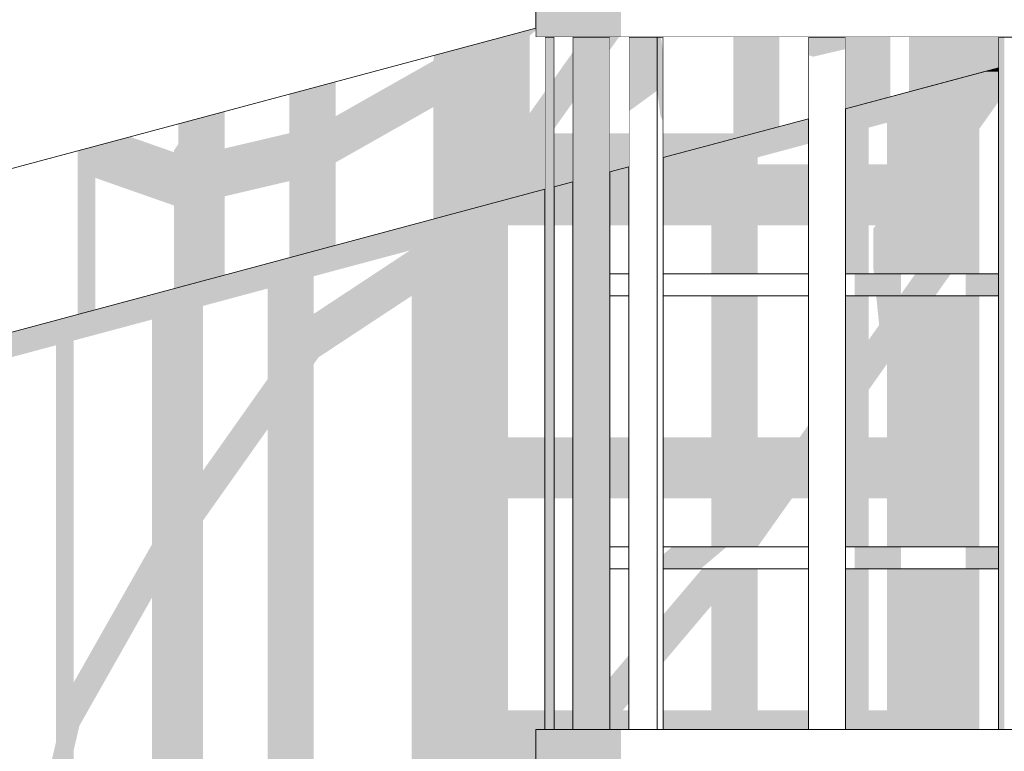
# Model space of a CAD drawing. Header units: millimetres. Extents: x -18574 to 23816, y -5698 to 8610.
# Tile 11 of 22: x -14744 to -13391, y 5345 to 6351. Entities that reach past the tile are written whole.
import ezdxf

# ---------------------------------------------------------------- set-up
doc = ezdxf.new("R2010")
doc.units = ezdxf.units.MM
doc.header["$MEASUREMENT"] = 0
doc.linetypes.add('Wipeout_Contour', pattern=[1000, 0, -1000])
for name, color, linetype in [('Nowe_A__DACHY', 7, 'Continuous'), ('Nowe_A__SCIANY', 7, 'Continuous'), ('Nowe_A_WN_WYPOSAZENIE', 7, 'Continuous')]:
    doc.layers.add(name, color=color, linetype=linetype)
for name, color, linetype, lineweight in [('Nowe_A__DACHY_Nr_pióra__92', 7, 'Continuous', 13), ('Nowe_A__SCIANY_Nr_pióra__87', 7, 'Continuous', 13), ('Nowe_A_WN_WYPOSAZENIE_Nr_pióra__4', 7, 'Continuous', 13)]:
    doc.layers.add(name, color=color, linetype=linetype, lineweight=lineweight)

# ---------------------------------------------------------------- blocks, each defined once
blk = doc.blocks.new('ElemPrzekroju_3_1')
at = {"color": 254, "linetype": 'Wipeout_Contour', "lineweight": 0, "ltscale": 74135.25865}
blk.add_wipeout([(-13609.6, 6001.4), (-13399.6, 6001.4), (-13399.6, 6280), (-13416.3, 6280), (-13609.6, 6228.2)], dxfattribs=at).dxf.layer = 'Nowe_A__SCIANY'
at = {"color": 254, "linetype": 'Wipeout_Contour', "lineweight": 0, "ltscale": 60199.095021}
blk.add_wipeout([(-13859.9, 6001.4), (-13660.4, 6001.4), (-13660.4, 6214.6), (-13859.9, 6161.1)], dxfattribs=at).dxf.layer = 'Nowe_A__SCIANY'
at = {"color": 254, "linetype": 'Wipeout_Contour', "lineweight": 0, "ltscale": 60749.915374}
blk.add_wipeout([(-13933.4, 6141.5), (-13933.4, 6001.4), (-13907, 6001.4), (-13907, 6148.5)], dxfattribs=at).dxf.layer = 'Nowe_A__SCIANY'
at = {"color": 254, "linetype": 'Wipeout_Contour', "lineweight": 0, "ltscale": 60543.506795}
blk.add_wipeout([(-14009.6, 6121), (-14009.6, 5375.5), (-13984.2, 5375.5), (-13984.2, 6127.8)], dxfattribs=at).dxf.layer = 'Nowe_A__SCIANY'
at = {"color": 254, "linetype": 'Wipeout_Contour', "lineweight": 0, "ltscale": 122105.966835}
blk.add_wipeout([(-14022.3, 6117.6), (-14850, 5895.8), (-14850, 5320), (-14022.3, 5320), (-14022.3, 5324.7), (-14035, 5324.7), (-14035, 5375.5), (-14022.3, 5375.5)], dxfattribs=at).dxf.layer = 'Nowe_A__SCIANY'
at = {"color": 254, "linetype": 'Wipeout_Contour', "lineweight": 0, "ltscale": 60322.24315}
blk.add_wipeout([(-13933.4, 5971.4), (-13933.4, 5626.2), (-13907, 5626.2), (-13907, 5971.4)], dxfattribs=at).dxf.layer = 'Nowe_A__SCIANY'
at = {"color": 254, "linetype": 'Wipeout_Contour', "lineweight": 0, "ltscale": 59732.040268}
blk.add_wipeout([(-13859.9, 5626.2), (-13660.4, 5626.2), (-13660.4, 5971.4), (-13859.9, 5971.4)], dxfattribs=at).dxf.layer = 'Nowe_A__SCIANY'
at = {"color": 254, "linetype": 'Wipeout_Contour', "lineweight": 0, "ltscale": 58791.36947}
blk.add_wipeout([(-13609.6, 5971.4), (-13609.6, 5626.2), (-13399.6, 5626.2), (-13399.6, 5971.4)], dxfattribs=at).dxf.layer = 'Nowe_A__SCIANY'
at = {"color": 254, "linetype": 'Wipeout_Contour', "lineweight": 0, "ltscale": 59850.122834}
blk.add_wipeout([(-13933.4, 5596.2), (-13933.4, 5375.5), (-13907, 5375.5), (-13907, 5596.2)], dxfattribs=at).dxf.layer = 'Nowe_A__SCIANY'
at = {"color": 254, "linetype": 'Wipeout_Contour', "lineweight": 0, "ltscale": 59255.206755}
blk.add_wipeout([(-13859.9, 5375.5), (-13660.4, 5375.5), (-13660.4, 5596.2), (-13859.9, 5596.2)], dxfattribs=at).dxf.layer = 'Nowe_A__SCIANY'
at = {"color": 254, "linetype": 'Wipeout_Contour', "lineweight": 0, "ltscale": 58306.85342}
blk.add_wipeout([(-13399.6, 5596.2), (-13609.6, 5596.2), (-13609.6, 5375.5), (-13399.6, 5375.5)], dxfattribs=at).dxf.layer = 'Nowe_A__SCIANY'
at = {"layer": 'Nowe_A__SCIANY', "linetype": 'Continuous', "lineweight": 0, "true_color": 0x000000}
for points in [[(-13859.9, 6161.1), (-13859.9, 6068.1), (-13793.8, 6068.1), (-13793.8, 6001.4), (-13730.3, 6001.4), (-13730.3, 6068.1), (-13660.4, 6068.1), (-13660.4, 6152), (-13730.3, 6152), (-13730.3, 6161.5), (-13660.4, 6180.2), (-13660.4, 6214.6)], [(-13933.4, 6141.5), (-13933.4, 6068.1), (-13907, 6068.1), (-13907, 6148.5)], [(-14009.6, 6121), (-14009.6, 6068.1), (-13984.2, 6068.1), (-13984.2, 6127.8)], [(-13859.9, 5776.9), (-13859.9, 5693), (-13793.8, 5693), (-13793.8, 5626.2), (-13730.3, 5626.2), (-13730.3, 5626.3), (-13683.1, 5693), (-13660.4, 5693), (-13660.4, 5793.9), (-13672.4, 5776.9), (-13730.3, 5776.9), (-13730.3, 5971.4), (-13793.8, 5971.4), (-13793.8, 5776.9)], [(-14009.6, 5776.9), (-14009.6, 5693), (-13984.2, 5693), (-13984.2, 5776.9)], [(-13933.4, 5776.9), (-13933.4, 5693), (-13907, 5693), (-13907, 5776.9)], [(-13859.9, 5467.3), (-13793.8, 5545.4), (-13793.8, 5401.7), (-13859.9, 5401.7), (-13859.9, 5375.5), (-13660.4, 5375.5), (-13660.4, 5401.7), (-13730.3, 5401.7), (-13730.3, 5596.2), (-13806.4, 5596.2), (-13859.9, 5533.1)], [(-13609.6, 5596.2), (-13609.6, 5375.5), (-13425.5, 5375.5), (-13425.5, 5596.2), (-13552.5, 5596.2), (-13552.5, 5401.7), (-13577.9, 5401.7), (-13577.9, 5596.2)], [(-13907, 5477.6), (-13933.4, 5446.5), (-13933.4, 5375.5), (-13907, 5375.5), (-13907, 5401.7), (-13915.6, 5401.7), (-13907, 5411.8)], [(-14009.6, 5375.5), (-13984.2, 5375.5), (-13984.2, 5401.7), (-14009.6, 5401.7)]]:
    blk.add_hatch(color=18, dxfattribs=at).paths.add_polyline_path(points)
h = blk.add_hatch(color=18, dxfattribs=at)
h.paths.add_polyline_path([(-14022.3, 6117.6), (-14850, 5895.8), (-14850, 5861.5), (-14693.9, 5903.3), (-14693.9, 5358.2), (-14702.8, 5320), (-14669.7, 5320), (-14669.7, 5346.5), (-14661.7, 5380.7), (-14562, 5556.7), (-14562, 5320), (-14492.2, 5320), (-14492.2, 5662.2), (-14403.3, 5787.9), (-14403.3, 5320), (-14339.8, 5320), (-14339.8, 5877.7), (-14333.4, 5886.7), (-14205.5, 5971.1), (-14205.5, 5320), (-14022.3, 5320), (-14022.3, 5324.7), (-14035, 5324.7), (-14035, 5375.5), (-14022.3, 5375.5), (-14022.3, 5401.7), (-14073.1, 5401.7), (-14073.1, 5693), (-14022.3, 5693), (-14022.3, 5776.9), (-14073.1, 5776.9), (-14073.1, 6068.1), (-14022.3, 6068.1)])
h.paths.add_polyline_path([(-14669.7, 5439.8), (-14669.7, 5909.8), (-14562, 5938.6), (-14562, 5629.9)], flags=0)
h.paths.add_polyline_path([(-14492.2, 5730.9), (-14492.2, 5957.3), (-14403.3, 5981.2), (-14403.3, 5856.7)], flags=0)
h.paths.add_polyline_path([(-14207.9, 6033.5), (-14339.8, 5946.5), (-14339.8, 5998.2)], flags=0)
h = blk.add_hatch(color=18, dxfattribs=at)
h.paths.add_polyline_path([(-13609.6, 5971.4), (-13609.6, 5626.2), (-13577.9, 5626.2), (-13577.9, 5693), (-13552.5, 5693), (-13552.5, 5626.2), (-13425.5, 5626.2), (-13425.5, 5971.4), (-13567.4, 5971.4), (-13563.3, 5931.1), (-13577.9, 5910.5), (-13577.9, 5971.4)])
h.paths.add_polyline_path([(-13577.9, 5776.9), (-13577.9, 5841.8), (-13552.5, 5877.7), (-13552.5, 5776.9)], flags=0)
at = {"color": 254, "linetype": 'Wipeout_Contour', "lineweight": 0, "ltscale": 44411.924751}
blk.add_wipeout([(-13399.6, 6284.5), (-13416.3, 6280), (-13399.6, 6280)], dxfattribs=at).dxf.layer = 'Nowe_A__SCIANY'
at = {"layer": 'Nowe_A__SCIANY', "linetype": 'Continuous', "lineweight": 0, "true_color": 0x000000}
h = blk.add_hatch(color=18, dxfattribs=at)
h.paths.add_polyline_path([(-13416.3, 6280), (-13609.6, 6228.2), (-13609.6, 6001.4), (-13577.9, 6001.4), (-13577.9, 6068.1), (-13568, 6068.1), (-13571.5, 6063.2), (-13571.5, 6012.4), (-13570.4, 6001.4), (-13425.5, 6001.4), (-13425.5, 6201), (-13399.6, 6237.6), (-13399.6, 6280)])
h.paths.add_polyline_path([(-13552.5, 6152), (-13577.9, 6152), (-13577.9, 6202.3), (-13552.5, 6209.1)], flags=0)
blk.add_hatch(color=18, dxfattribs=at).paths.add_polyline_path([(-13399.6, 6284.5), (-13416.3, 6280), (-13399.6, 6280)])
at = {"layer": 'Nowe_A__SCIANY_Nr_pióra__87', "color": 7, "linetype": 'Continuous', "lineweight": 13}
blk.add_line((-13416.3, 6280), (-13399.6, 6280), dxfattribs=at)
blk = doc.blocks.new('ElemPrzekroju_7_1')
at = {"color": 254, "linetype": 'Wipeout_Contour', "lineweight": 0, "ltscale": 60778.215662}
blk.add_wipeout([(-14022.3, 5375.5), (-14009.6, 5375.5), (-14009.6, 6326.7), (-14022.3, 6326.7)], dxfattribs=at).dxf.layer = 'Nowe_A_WN_WYPOSAZENIE'
at = {"color": 254, "linetype": 'Wipeout_Contour', "lineweight": 0, "ltscale": 60218.154317}
blk.add_wipeout([(-13868.1, 6326.7), (-13868.1, 5375.5), (-13859.9, 5375.5), (-13859.9, 6326.7)], dxfattribs=at).dxf.layer = 'Nowe_A_WN_WYPOSAZENIE'
at = {"color": 254, "linetype": 'Wipeout_Contour', "lineweight": 0, "ltscale": 59375.330568}
blk.add_wipeout([(-13660.4, 5375.5), (-13609.6, 5375.5), (-13609.6, 6326.7), (-13660.4, 6326.7)], dxfattribs=at).dxf.layer = 'Nowe_A_WN_WYPOSAZENIE'
at = {"color": 254, "linetype": 'Wipeout_Contour', "lineweight": 0, "ltscale": 58496.553237}
blk.add_wipeout([(-13399.6, 6326.7), (-13399.6, 5375.5), (-13391.4, 5375.5), (-13391.4, 6326.7)], dxfattribs=at).dxf.layer = 'Nowe_A_WN_WYPOSAZENIE'
at = {"layer": 'Nowe_A_WN_WYPOSAZENIE', "linetype": 'Continuous', "lineweight": 0, "true_color": 0x000000}
blk.add_hatch(color=18, dxfattribs=at).paths.add_polyline_path([(-13399.6, 6326.7), (-13399.6, 5375.5), (-13391.4, 5375.5), (-13391.4, 6326.7)])
at = {"color": 254, "linetype": 'Wipeout_Contour', "lineweight": 0, "ltscale": 60304.897735}
blk.add_wipeout([(-13907, 6326.7), (-13907, 5375.5), (-13868.1, 5375.5), (-13868.1, 6326.7)], dxfattribs=at).dxf.layer = 'Nowe_A_WN_WYPOSAZENIE'
at = {"color": 254, "linetype": 'Wipeout_Contour', "lineweight": 0, "ltscale": 60024.036465}
blk.add_wipeout([(-13859.9, 6001.4), (-13859.9, 5971.4), (-13660.4, 5971.4), (-13660.4, 6001.4)], dxfattribs=at).dxf.layer = 'Nowe_A_WN_WYPOSAZENIE'
at = {"color": 254, "linetype": 'Wipeout_Contour', "lineweight": 0, "ltscale": 59441.309139}
blk.add_wipeout([(-13859.9, 5596.2), (-13660.4, 5596.2), (-13660.4, 5626.2), (-13859.9, 5626.2)], dxfattribs=at).dxf.layer = 'Nowe_A_WN_WYPOSAZENIE'
at = {"layer": 'Nowe_A_WN_WYPOSAZENIE', "linetype": 'Continuous', "lineweight": 0, "true_color": 0x000000}
blk.add_hatch(color=18, dxfattribs=at).paths.add_polyline_path([(-13859.9, 5596.2), (-13808.4, 5596.2), (-13773, 5626.2), (-13847.9, 5626.2), (-13859.9, 5616)])
at = {"layer": 'Nowe_A_WN_WYPOSAZENIE_Nr_pióra__4', "color": 7, "linetype": 'Continuous', "lineweight": 13}
for p, q in [((-13660.4, 6001.4), (-13859.9, 6001.4)), ((-13660.4, 5971.4), (-13859.9, 5971.4)), ((-13660.4, 5626.2), (-13859.9, 5626.2)), ((-13660.4, 5596.2), (-13859.9, 5596.2))]:
    blk.add_line(p, q, dxfattribs=at)
at = {"color": 254, "linetype": 'Wipeout_Contour', "lineweight": 0, "ltscale": 59379.034174}
blk.add_wipeout([(-13352.1, 6326.7), (-13352.1, 6377.5), (-13481.9, 6377.5), (-13481.9, 6326.7)], dxfattribs=at).dxf.layer = 'Nowe_A_WN_WYPOSAZENIE'
at = {"color": 254, "linetype": 'Wipeout_Contour', "lineweight": 0, "ltscale": 59088.035175}
blk.add_wipeout([(-13399.6, 6001.4), (-13609.6, 6001.4), (-13609.6, 5971.4), (-13399.6, 5971.4)], dxfattribs=at).dxf.layer = 'Nowe_A_WN_WYPOSAZENIE'
at = {"color": 254, "linetype": 'Wipeout_Contour', "lineweight": 0, "ltscale": 58495.981254}
blk.add_wipeout([(-13609.6, 5596.2), (-13399.6, 5596.2), (-13399.6, 5626.2), (-13609.6, 5626.2)], dxfattribs=at).dxf.layer = 'Nowe_A_WN_WYPOSAZENIE'
at = {"color": 254, "linetype": 'Wipeout_Contour', "lineweight": 0, "ltscale": 57777.687271}
blk.add_wipeout([(-13352.1, 5324.7), (-13352.1, 5375.5), (-13481.9, 5375.5), (-13481.9, 5324.7)], dxfattribs=at).dxf.layer = 'Nowe_A_WN_WYPOSAZENIE'
at = {"layer": 'Nowe_A_WN_WYPOSAZENIE', "linetype": 'Continuous', "lineweight": 0, "true_color": 0x000000}
for points in [[(-13596.9, 6001.4), (-13596.9, 5971.4), (-13486.2, 5971.4), (-13465, 6001.4), (-13513.6, 6001.4), (-13533.4, 5973.4), (-13533.4, 6001.4)], [(-13399.6, 6001.4), (-13444.5, 6001.4), (-13444.5, 5971.4), (-13399.6, 5971.4)], [(-13596.9, 5626.2), (-13596.9, 5596.2), (-13533.4, 5596.2), (-13533.4, 5626.2)], [(-13444.5, 5626.2), (-13444.5, 5596.2), (-13399.6, 5596.2), (-13399.6, 5626.2)]]:
    blk.add_hatch(color=18, dxfattribs=at).paths.add_polyline_path(points)
at = {"layer": 'Nowe_A_WN_WYPOSAZENIE_Nr_pióra__4', "color": 7, "linetype": 'Continuous', "lineweight": 13}
for p, q in [((-13399.6, 5375.5), (-13399.6, 6326.7)), ((-13399.6, 6001.4), (-13609.6, 6001.4)), ((-13399.6, 5971.4), (-13609.6, 5971.4)), ((-13399.6, 5626.2), (-13609.6, 5626.2)), ((-13399.6, 5596.2), (-13609.6, 5596.2))]:
    blk.add_line(p, q, dxfattribs=at)
at = {"color": 254, "linetype": 'Wipeout_Contour', "lineweight": 0, "ltscale": 59890.840515}
blk.add_wipeout([(-13481.9, 6326.7), (-13481.9, 6377.5), (-13635, 6377.5), (-13635, 6326.7)], dxfattribs=at).dxf.layer = 'Nowe_A_WN_WYPOSAZENIE'
at = {"color": 254, "linetype": 'Wipeout_Contour', "lineweight": 0, "ltscale": 58303.542436}
blk.add_wipeout([(-13481.9, 5324.7), (-13481.9, 5375.5), (-13635, 5375.5), (-13635, 5324.7)], dxfattribs=at).dxf.layer = 'Nowe_A_WN_WYPOSAZENIE'
at = {"layer": 'Nowe_A_WN_WYPOSAZENIE_Nr_pióra__4', "color": 7, "linetype": 'Continuous', "lineweight": 13}
for p, q in [((-13609.6, 5375.5), (-13609.6, 6326.7)), ((-13352.1, 6326.7), (-13481.9, 6326.7)), ((-13352.1, 5375.5), (-13481.9, 5375.5))]:
    blk.add_line(p, q, dxfattribs=at)
at = {"color": 254, "linetype": 'Wipeout_Contour', "lineweight": 0, "ltscale": 60445.854296}
blk.add_wipeout([(-13635, 6326.7), (-13635, 6377.5), (-13788, 6377.5), (-13788, 6326.7)], dxfattribs=at).dxf.layer = 'Nowe_A_WN_WYPOSAZENIE'
at = {"color": 254, "linetype": 'Wipeout_Contour', "lineweight": 0, "ltscale": 58873.522421}
blk.add_wipeout([(-13635, 5324.7), (-13635, 5375.5), (-13788, 5375.5), (-13788, 5324.7)], dxfattribs=at).dxf.layer = 'Nowe_A_WN_WYPOSAZENIE'
at = {"layer": 'Nowe_A_WN_WYPOSAZENIE', "linetype": 'Continuous', "lineweight": 0, "true_color": 0x000000}
blk.add_hatch(color=18, dxfattribs=at).paths.add_polyline_path([(-13660.4, 6326.7), (-13660.4, 6302), (-13654, 6299.8), (-13609.6, 6310.2), (-13609.6, 6326.7)])
at = {"layer": 'Nowe_A_WN_WYPOSAZENIE_Nr_pióra__4', "color": 7, "linetype": 'Continuous', "lineweight": 13}
for p, q in [((-13660.4, 5375.5), (-13660.4, 6326.7)), ((-13481.9, 6326.7), (-13635, 6326.7)), ((-13481.9, 5375.5), (-13635, 5375.5))]:
    blk.add_line(p, q, dxfattribs=at)
at = {"color": 254, "linetype": 'Wipeout_Contour', "lineweight": 0, "ltscale": 60959.556857}
blk.add_wipeout([(-13788, 6326.7), (-13788, 6377.5), (-13917.8, 6377.5), (-13917.8, 6326.7)], dxfattribs=at).dxf.layer = 'Nowe_A_WN_WYPOSAZENIE'
at = {"color": 254, "linetype": 'Wipeout_Contour', "lineweight": 0, "ltscale": 59400.834436}
blk.add_wipeout([(-13788, 5324.7), (-13788, 5375.5), (-13917.8, 5375.5), (-13917.8, 5324.7)], dxfattribs=at).dxf.layer = 'Nowe_A_WN_WYPOSAZENIE'
at = {"layer": 'Nowe_A_WN_WYPOSAZENIE', "linetype": 'Continuous', "lineweight": 0, "true_color": 0x000000}
for points in [[(-13907, 6326.7), (-13907, 6224.9), (-13868.1, 6253.2), (-13868.1, 6326.7)], [(-13868.1, 6253.2), (-13863.9, 6219.5), (-13859.9, 6209.9), (-13859.9, 6303.2), (-13862.9, 6326.7), (-13868.1, 6326.7)]]:
    blk.add_hatch(color=18, dxfattribs=at).paths.add_polyline_path(points)
at = {"layer": 'Nowe_A_WN_WYPOSAZENIE_Nr_pióra__4', "color": 7, "linetype": 'Continuous', "lineweight": 13}
for p, q in [((-13868.1, 5375.5), (-13868.1, 6326.7)), ((-13859.9, 5375.5), (-13859.9, 6326.7)), ((-13635, 6326.7), (-13788, 6326.7)), ((-13635, 5375.5), (-13788, 5375.5))]:
    blk.add_line(p, q, dxfattribs=at)
at = {"color": 254, "linetype": 'Wipeout_Contour', "lineweight": 0, "ltscale": 61353.321965}
blk.add_wipeout([(-13917.8, 6326.7), (-13917.8, 6377.5), (-14004.5, 6377.5), (-14004.5, 6326.7)], dxfattribs=at).dxf.layer = 'Nowe_A_WN_WYPOSAZENIE'
at = {"color": 254, "linetype": 'Wipeout_Contour', "lineweight": 0, "ltscale": 59804.877209}
blk.add_wipeout([(-13917.8, 5324.7), (-13917.8, 5375.5), (-14004.5, 5375.5), (-14004.5, 5324.7)], dxfattribs=at).dxf.layer = 'Nowe_A_WN_WYPOSAZENIE'
at = {"layer": 'Nowe_A_WN_WYPOSAZENIE', "linetype": 'Continuous', "lineweight": 0, "true_color": 0x000000}
for points in [[(-13917.8, 6326.7), (-13917.8, 6377.5), (-14004.5, 6377.5), (-14004.5, 6326.7)], [(-13917.8, 5324.7), (-13917.8, 5375.5), (-14004.5, 5375.5), (-14004.5, 5324.7)]]:
    blk.add_hatch(color=18, dxfattribs=at).paths.add_polyline_path(points)
at = {"layer": 'Nowe_A_WN_WYPOSAZENIE_Nr_pióra__4', "color": 7, "linetype": 'Continuous', "lineweight": 13}
for p, q in [((-13788, 6326.7), (-13917.8, 6326.7)), ((-13788, 5375.5), (-13917.8, 5375.5))]:
    blk.add_line(p, q, dxfattribs=at)
at = {"color": 254, "linetype": 'Wipeout_Contour', "lineweight": 0, "ltscale": 61566.636789}
blk.add_wipeout([(-14004.5, 6326.7), (-14004.5, 6377.5), (-14035, 6377.5), (-14035, 6326.7)], dxfattribs=at).dxf.layer = 'Nowe_A_WN_WYPOSAZENIE'
at = {"color": 254, "linetype": 'Wipeout_Contour', "lineweight": 0, "ltscale": 60567.394719}
blk.add_wipeout([(-13933.4, 6326.7), (-13984.2, 6326.7), (-13984.2, 5375.5), (-13933.4, 5375.5)], dxfattribs=at).dxf.layer = 'Nowe_A_WN_WYPOSAZENIE'
at = {"color": 254, "linetype": 'Wipeout_Contour', "lineweight": 0, "ltscale": 60023.704906}
blk.add_wipeout([(-14004.5, 5324.7), (-14004.5, 5375.5), (-14035, 5375.5), (-14035, 5324.7)], dxfattribs=at).dxf.layer = 'Nowe_A_WN_WYPOSAZENIE'
at = {"layer": 'Nowe_A_WN_WYPOSAZENIE', "linetype": 'Continuous', "lineweight": 0, "true_color": 0x000000}
for points in [[(-14004.5, 6326.7), (-14004.5, 6377.5), (-14035, 6377.5), (-14035, 6326.7)], [(-14022.3, 5375.5), (-14009.6, 5375.5), (-14009.6, 6326.7), (-14022.3, 6326.7)], [(-14004.5, 5324.7), (-14004.5, 5375.5), (-14035, 5375.5), (-14035, 5324.7)]]:
    blk.add_hatch(color=18, dxfattribs=at).paths.add_polyline_path(points)
at = {"layer": 'Nowe_A_WN_WYPOSAZENIE_Nr_pióra__4', "color": 7, "linetype": 'Continuous', "lineweight": 13}
for p, q in [((-14035, 6326.7), (-14035, 6377.5)), ((-14004.5, 6326.7), (-14035, 6326.7)), ((-14022.3, 5375.5), (-14022.3, 6326.7)), ((-14009.6, 5375.5), (-14009.6, 6326.7)), ((-13917.8, 6326.7), (-14004.5, 6326.7)), ((-13984.2, 5375.5), (-13984.2, 6326.7)), ((-14004.5, 5375.5), (-14035, 5375.5)), ((-14035, 5324.7), (-14035, 5375.5)), ((-13917.8, 5375.5), (-14004.5, 5375.5))]:
    blk.add_line(p, q, dxfattribs=at)
at = {"color": 254, "linetype": 'Wipeout_Contour', "lineweight": 0, "ltscale": 60611.373688}
blk.add_wipeout([(-13907, 6001.4), (-13933.4, 6001.4), (-13933.4, 5971.4), (-13907, 5971.4)], dxfattribs=at).dxf.layer = 'Nowe_A_WN_WYPOSAZENIE'
at = {"color": 254, "linetype": 'Wipeout_Contour', "lineweight": 0, "ltscale": 60034.369473}
blk.add_wipeout([(-13933.4, 5626.2), (-13933.4, 5596.2), (-13907, 5596.2), (-13907, 5626.2)], dxfattribs=at).dxf.layer = 'Nowe_A_WN_WYPOSAZENIE'
at = {"layer": 'Nowe_A_WN_WYPOSAZENIE', "linetype": 'Continuous', "lineweight": 0, "true_color": 0x000000}
blk.add_hatch(color=18, dxfattribs=at).paths.add_polyline_path([(-13933.4, 6326.7), (-13984.2, 6326.7), (-13984.2, 5375.5), (-13933.4, 5375.5)])
at = {"layer": 'Nowe_A_WN_WYPOSAZENIE_Nr_pióra__4', "color": 7, "linetype": 'Continuous', "lineweight": 13}
for p, q in [((-13933.4, 5375.5), (-13933.4, 6326.7)), ((-13907, 5375.5), (-13907, 6326.7)), ((-13907, 6001.4), (-13933.4, 6001.4)), ((-13907, 5971.4), (-13933.4, 5971.4)), ((-13907, 5626.2), (-13933.4, 5626.2)), ((-13907, 5596.2), (-13933.4, 5596.2))]:
    blk.add_line(p, q, dxfattribs=at)
blk = doc.blocks.new('ElemPrzekroju_20_1')
at = {"color": 254, "linetype": 'Wipeout_Contour', "lineweight": 0, "ltscale": 126142.907486}
blk.add_wipeout([(-15027, 5957.9), (-15030, 5957.9), (-15030, 5854.9), (-14022.3, 6124.9), (-14022.3, 6326.7), (-14035, 6326.7), (-14035, 6328.5), (-15027, 6062.7)], dxfattribs=at).dxf.layer = 'Nowe_A__DACHY'
at = {"color": 254, "linetype": 'Wipeout_Contour', "lineweight": 0, "ltscale": 61282.731291}
blk.add_wipeout([(-14009.6, 6128.3), (-13984.2, 6135.1), (-13984.2, 6326.7), (-14009.6, 6326.7)], dxfattribs=at).dxf.layer = 'Nowe_A__DACHY'
at = {"color": 254, "linetype": 'Wipeout_Contour', "lineweight": 0, "ltscale": 61019.257722}
blk.add_wipeout([(-13933.4, 6148.7), (-13907, 6155.8), (-13907, 6326.7), (-13933.4, 6326.7)], dxfattribs=at).dxf.layer = 'Nowe_A__DACHY'
at = {"color": 254, "linetype": 'Wipeout_Contour', "lineweight": 0, "ltscale": 60471.29549}
blk.add_wipeout([(-13660.4, 6326.7), (-13859.9, 6326.7), (-13859.9, 6168.4), (-13660.4, 6221.8)], dxfattribs=at).dxf.layer = 'Nowe_A__DACHY'
at = {"color": 254, "linetype": 'Wipeout_Contour', "lineweight": 0, "ltscale": 59599.832289}
blk.add_wipeout([(-13609.6, 6326.7), (-13609.6, 6235.5), (-13399.6, 6291.7), (-13399.6, 6326.7)], dxfattribs=at).dxf.layer = 'Nowe_A__DACHY'
at = {"layer": 'Nowe_A__DACHY', "linetype": 'Continuous', "lineweight": 0, "true_color": 0x000000}
for points in [[(-13933.4, 6326.7), (-13933.4, 6308.8), (-13920.7, 6326.7)], [(-14009.6, 6269.8), (-14009.6, 6201), (-13984.2, 6236.9), (-13984.2, 6305.7)]]:
    blk.add_hatch(color=18, dxfattribs=at).paths.add_polyline_path(points)
at = {"color": 254, "linetype": 'Wipeout_Contour', "lineweight": 0, "ltscale": 95620.925801}
blk.add_wipeout([(-15030, 6072.3), (-15030, 6064.6), (-15027, 6064.9), (-15027, 6062.7), (-14035, 6328.5), (-14035, 6338.9)], dxfattribs=at).dxf.layer = 'Nowe_A__DACHY'
at = {"color": 254, "linetype": 'Wipeout_Contour', "lineweight": 0, "ltscale": 59540.320355}
blk.add_wipeout([(-13609.6, 6235.5), (-13609.6, 6228.2), (-13399.6, 6284.5), (-13399.6, 6291.7)], dxfattribs=at).dxf.layer = 'Nowe_A__DACHY'
at = {"color": 254, "linetype": 'Wipeout_Contour', "lineweight": 0, "ltscale": 60356.356818}
blk.add_wipeout([(-13859.9, 6168.4), (-13859.9, 6161.1), (-13660.4, 6214.6), (-13660.4, 6221.8)], dxfattribs=at).dxf.layer = 'Nowe_A__DACHY'
at = {"color": 254, "linetype": 'Wipeout_Contour', "lineweight": 0, "ltscale": 60870.641264}
blk.add_wipeout([(-13933.4, 6148.7), (-13933.4, 6141.5), (-13907, 6148.5), (-13907, 6155.8)], dxfattribs=at).dxf.layer = 'Nowe_A__DACHY'
at = {"color": 254, "linetype": 'Wipeout_Contour', "lineweight": 0, "ltscale": 61118.301324}
blk.add_wipeout([(-14009.6, 6121), (-13984.2, 6127.8), (-13984.2, 6135.1), (-14009.6, 6128.3)], dxfattribs=at).dxf.layer = 'Nowe_A__DACHY'
at = {"layer": 'Nowe_A__DACHY', "linetype": 'Continuous', "lineweight": 0, "true_color": 0x000000}
for points in [[(-14175.5, 6294.1), (-14186.3, 6288), (-14043.1, 6326.4), (-14043.1, 6328.8), (-14035, 6335.7), (-14035, 6338.9), (-14174.8, 6301.4), (-14175.5, 6294.7)], [(-13859.9, 6168.4), (-13700.3, 6211.2), (-13700.3, 6326.7), (-13763.8, 6326.7), (-13763.8, 6194.4), (-13859.9, 6194.4)], [(-13609.6, 6235.5), (-13547.9, 6252), (-13547.9, 6326.7), (-13609.6, 6326.7)], [(-13399.6, 6326.7), (-13522.5, 6326.7), (-13522.5, 6258.8), (-13399.6, 6291.7)], [(-13399.6, 6291.7), (-13522.5, 6258.8), (-13522.5, 6251.6), (-13399.6, 6284.5)], [(-14373.3, 6248.2), (-14373.3, 6237.9), (-14309.8, 6254.9), (-14309.8, 6265.2)], [(-13609.6, 6235.5), (-13609.6, 6228.2), (-13547.9, 6244.7), (-13547.9, 6252)], [(-14462.2, 6224.4), (-14525.7, 6207.4), (-14525.7, 6197), (-14462.2, 6214.1)], [(-13859.9, 6168.4), (-13859.9, 6161.1), (-13700.3, 6203.9), (-13700.3, 6211.2)], [(-14009.6, 6128.3), (-13984.2, 6135.1), (-13984.2, 6194.4), (-14009.6, 6194.4)], [(-13933.4, 6148.7), (-13907, 6155.8), (-13907, 6194.4), (-13933.4, 6194.4)], [(-14592, 6189.6), (-14663.9, 6170.4), (-14663.9, 6160), (-14575.2, 6183.8)], [(-13933.4, 6148.7), (-13933.4, 6141.5), (-13907, 6148.5), (-13907, 6155.8)], [(-14009.6, 6121), (-13984.2, 6127.8), (-13984.2, 6135.1), (-14009.6, 6128.3)]]:
    blk.add_hatch(color=18, dxfattribs=at).paths.add_polyline_path(points)
at = {"layer": 'Nowe_A__DACHY_Nr_pióra__92', "color": 7, "linetype": 'Continuous', "lineweight": 13}
for p, q in [((-13399.6, 6284.5), (-13609.6, 6228.2)), ((-13660.4, 6214.6), (-13859.9, 6161.1)), ((-13907, 6148.5), (-13933.4, 6141.5)), ((-13984.2, 6127.8), (-14009.6, 6121))]:
    blk.add_line(p, q, dxfattribs=at)
at = {"color": 254, "linetype": 'Wipeout_Contour', "lineweight": 0, "ltscale": 62857.817695}
blk.add_wipeout([(-15030, 5854.9), (-15030, 5847.6), (-14022.3, 6117.6), (-14022.3, 6124.9)], dxfattribs=at).dxf.layer = 'Nowe_A__DACHY'
at = {"layer": 'Nowe_A__DACHY', "linetype": 'Continuous', "lineweight": 0, "true_color": 0x000000}
for points in [[(-14663.9, 5953), (-14639.7, 5959.4), (-14639.7, 6133.2), (-14532, 6095.4), (-14532, 5988.3), (-14462.2, 6007), (-14462.2, 6108), (-14373.3, 6128.9), (-14373.3, 6030.8), (-14309.8, 6047.8), (-14309.8, 6154.5), (-14175.5, 6230.6), (-14175.5, 6083.8), (-14022.3, 6124.9), (-14022.3, 6251.8), (-14043.1, 6222.4), (-14043.1, 6326.4), (-14186.3, 6288), (-14309.8, 6218), (-14309.8, 6254.9), (-14373.3, 6237.9), (-14373.3, 6194.7), (-14462.2, 6173.8), (-14462.2, 6214.1), (-14525.7, 6197), (-14525.7, 6179.9), (-14532, 6170.9), (-14532, 6168.6), (-14575.2, 6183.8), (-14663.9, 6160)], [(-14175.5, 6077.5), (-14177.9, 6075.9), (-14022.3, 6117.6), (-14022.3, 6124.9), (-14175.5, 6083.8)], [(-14309.8, 6047.8), (-14373.3, 6030.8), (-14373.3, 6023.6), (-14309.8, 6040.6)], [(-14462.2, 6007), (-14532, 5988.3), (-14532, 5981), (-14462.2, 5999.8)], [(-14663.9, 5953), (-14663.9, 5945.7), (-14639.7, 5952.2), (-14639.7, 5959.4)]]:
    blk.add_hatch(color=18, dxfattribs=at).paths.add_polyline_path(points)
at = {"layer": 'Nowe_A__DACHY_Nr_pióra__92', "color": 7, "linetype": 'Continuous', "lineweight": 13}
for p, q in [((-15030, 6072.3), (-14035, 6338.9)), ((-14022.3, 6117.6), (-15030, 5847.6))]:
    blk.add_line(p, q, dxfattribs=at)

msp = doc.modelspace()

# ---------------------------------------------------------------- block references
at = {"layer": 'Nowe_A__SCIANY', "lineweight": 0}
msp.add_blockref('ElemPrzekroju_3_1', (0, 0), dxfattribs=at)

# ---------------------------------------------------------------- next in the draw order: block references
at = {"layer": 'Nowe_A_WN_WYPOSAZENIE', "lineweight": 0}
msp.add_blockref('ElemPrzekroju_7_1', (0, 0), dxfattribs=at)

# ---------------------------------------------------------------- next in the draw order: block references
at = {"layer": 'Nowe_A__DACHY', "lineweight": 0}
msp.add_blockref('ElemPrzekroju_20_1', (0, 0), dxfattribs=at)

doc.saveas('drawing.dxf')
